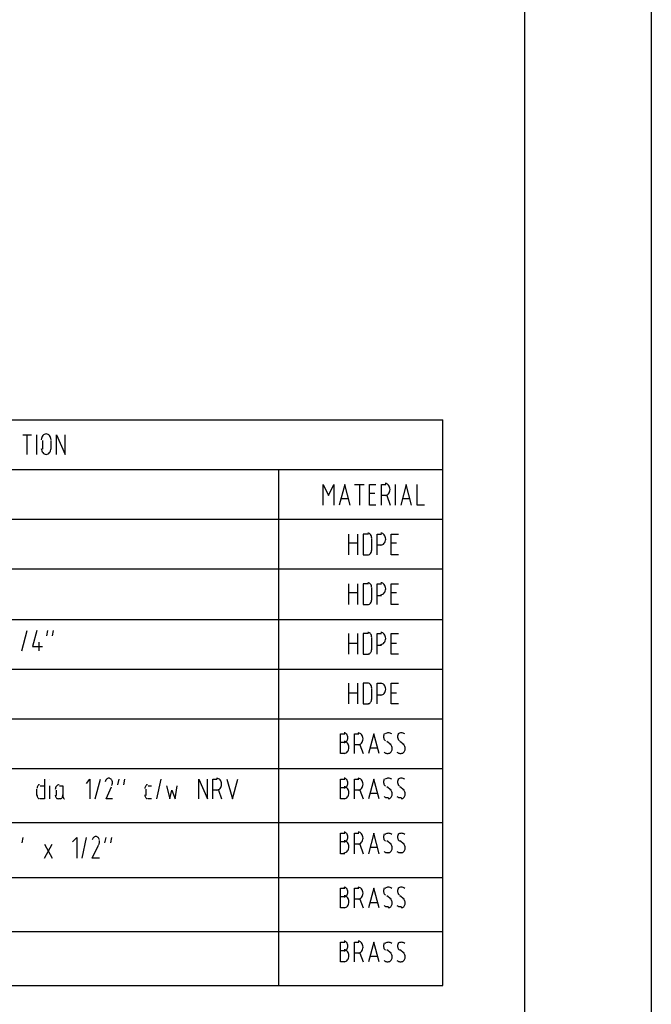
# Model space of a CAD drawing. Header units: millimetres. Extents: x 0 to 420, y 0 to 297.
# Tile 51 of 100: x 121 to 146, y 184 to 222. Entities that reach past the tile are written whole.
import ezdxf

# ---------------------------------------------------------------- set-up
doc = ezdxf.new("R2010")
doc.units = ezdxf.units.MM
doc.layers.add('LINE_000000', color=7, linetype='Continuous')

msp = doc.modelspace()

# ---------------------------------------------------------------- linework, layer by layer
at = {"layer": 'LINE_000000', "lineweight": 25}
for p, q in [((146.219, 259.673), (146.219, 29.676)), ((97.409, 206.671), (138.049, 206.671)), ((138.049, 184.489), (138.049, 206.671)), ((121.581, 206.079), (121.92, 206.079)), ((122.343, 205.867), (122.343, 205.528)), ((122.682, 205.528), (122.682, 205.867)), ((97.409, 204.724), (138.049, 204.724)), ((131.614, 184.489), (131.614, 204.724)), ((134.578, 204.131), (134.959, 204.131)), ((134.027, 203.581), (134.324, 203.581)), ((135.17, 203.793), (135.382, 203.793)), ((135.805, 203.708), (135.636, 203.708)), ((135.848, 203.708), (135.975, 203.327)), ((136.483, 203.581), (136.737, 203.581)), ((97.409, 202.777), (138.049, 202.777)), ((135.255, 201.549), (135.255, 202.015)), ((134.366, 201.845), (134.705, 201.845)), ((135.636, 201.761), (135.467, 201.761)), ((136.017, 201.845), (136.229, 201.845)), ((134.916, 201.38), (135.128, 201.38)), ((97.409, 200.829), (138.049, 200.829)), ((135.255, 199.602), (135.255, 200.067)), ((134.366, 199.898), (134.705, 199.898)), ((135.636, 199.771), (135.467, 199.771)), ((136.017, 199.898), (136.229, 199.898)), ((134.916, 199.432), (135.128, 199.432)), ((97.409, 198.84), (138.049, 198.84)), ((121.539, 197.612), (121.751, 198.416)), ((122.513, 198.205), (122.555, 198.416)), ((122.767, 198.416), (122.724, 198.205)), ((135.255, 197.654), (135.255, 198.12)), ((122.216, 197.612), (122.216, 197.951)), ((134.366, 197.908), (134.705, 197.908)), ((135.636, 197.824), (135.467, 197.824)), ((136.017, 197.908), (136.229, 197.908)), ((134.916, 197.485), (135.128, 197.485)), ((97.409, 196.892), (138.049, 196.892)), ((134.366, 195.961), (134.705, 195.961)), ((135.255, 195.707), (135.255, 196.13)), ((135.636, 195.876), (135.467, 195.876)), ((136.017, 195.961), (136.229, 195.961)), ((134.916, 195.538), (135.128, 195.538)), ((97.409, 194.945), (138.049, 194.945)), ((134.197, 194.014), (134.027, 194.014)), ((134.747, 193.929), (134.578, 193.929)), ((134.789, 193.929), (134.916, 193.59)), ((136.017, 193.929), (135.848, 194.056)), ((136.525, 193.929), (136.356, 194.056)), ((134.197, 193.59), (134.027, 193.59)), ((135.213, 193.802), (135.467, 193.802)), ((97.409, 192.998), (138.049, 192.998)), ((122.259, 192.32), (122.428, 192.32)), ((122.64, 192.574), (122.64, 192.574)), ((124.418, 191.812), (124.629, 192.574)), ((125.307, 192.363), (125.349, 192.574)), ((125.561, 192.574), (125.518, 192.363)), ((126.492, 192.32), (126.619, 192.32)), ((126.831, 191.812), (127, 192.574)), ((122.132, 191.939), (122.132, 192.193)), ((122.894, 191.939), (122.894, 192.151)), ((126.407, 191.939), (126.407, 192.193)), ((129.201, 192.151), (129.032, 192.151)), ((129.244, 192.151), (129.371, 191.812)), ((134.197, 192.236), (134.027, 192.236)), ((134.747, 192.151), (134.578, 192.151)), ((134.789, 192.151), (134.916, 191.812)), ((135.213, 192.024), (135.467, 192.024)), ((136.017, 192.151), (135.848, 192.278)), ((136.525, 192.151), (136.356, 192.278)), ((123.063, 191.812), (122.978, 191.812)), ((126.619, 191.812), (126.492, 191.812)), ((134.197, 191.812), (134.027, 191.812)), ((97.409, 190.881), (138.049, 190.881)), ((121.581, 190.288), (121.539, 190.077)), ((122.428, 189.484), (122.724, 190.034)), ((122.428, 190.034), (122.724, 189.484)), ((123.91, 189.484), (124.079, 190.288)), ((124.799, 190.077), (124.841, 190.288)), ((125.053, 190.288), (125.01, 190.077)), ((134.197, 190.119), (134.027, 190.119)), ((134.747, 190.034), (134.578, 190.034)), ((134.789, 190.034), (134.916, 189.653)), ((136.017, 190.034), (135.848, 190.161)), ((136.525, 190.034), (136.356, 190.161)), ((134.197, 189.653), (134.027, 189.653)), ((135.213, 189.907), (135.467, 189.907)), ((97.409, 188.722), (138.049, 188.722)), ((134.197, 187.96), (134.027, 187.96)), ((134.747, 187.875), (134.578, 187.875)), ((134.789, 187.875), (134.916, 187.537)), ((135.213, 187.748), (135.467, 187.748)), ((136.017, 187.875), (135.848, 188.002)), ((136.525, 187.875), (136.356, 188.002)), ((134.197, 187.537), (134.027, 187.537)), ((97.409, 186.605), (138.049, 186.605)), ((134.197, 185.843), (134.027, 185.843)), ((134.747, 185.759), (134.578, 185.759)), ((134.789, 185.759), (134.916, 185.42)), ((136.017, 185.759), (135.848, 185.886)), ((136.525, 185.759), (136.356, 185.886)), ((134.197, 185.42), (134.027, 185.42)), ((135.213, 185.632), (135.467, 185.632)), ((97.409, 184.489), (138.049, 184.489))]:
    msp.add_line(p, q, dxfattribs=at)
for points in [[(54.864, 257.895), (54.864, 159.131), (141.266, 159.131), (141.266, 257.895)], [(121.751, 205.317), (121.751, 205.952), (121.751, 206.079)], [(122.132, 205.317), (122.132, 205.952), (122.132, 206.079)], [(122.682, 205.888), (122.678, 205.935), (122.667, 205.979), (122.649, 206.018), (122.626, 206.053), (122.598, 206.081), (122.566, 206.103), (122.53, 206.116), (122.492, 206.121), (122.453, 206.116), (122.417, 206.103), (122.385, 206.081), (122.357, 206.053), (122.334, 206.018), (122.316, 205.979), (122.305, 205.935), (122.301, 205.888)], [(122.894, 205.317), (122.894, 206.079), (123.232, 205.317), (123.232, 206.079)], [(122.301, 205.549), (122.305, 205.503), (122.316, 205.459), (122.334, 205.419), (122.357, 205.385), (122.385, 205.356), (122.417, 205.335), (122.453, 205.321), (122.492, 205.317), (122.53, 205.321), (122.566, 205.335), (122.598, 205.356), (122.626, 205.385), (122.649, 205.419), (122.667, 205.459), (122.678, 205.503), (122.682, 205.549)], [(133.35, 203.327), (133.35, 204.131), (133.562, 203.708), (133.773, 204.131), (133.773, 203.327)], [(134.408, 203.327), (134.197, 204.131), (133.985, 203.327)], [(134.789, 203.327), (134.789, 204.004), (134.789, 204.131)], [(135.424, 203.327), (135.17, 203.327), (135.17, 204.004), (135.17, 204.131), (135.424, 204.131)], [(135.636, 203.327), (135.636, 204.004), (135.636, 204.131), (135.805, 204.131)], [(135.784, 203.708), (135.823, 203.713), (135.858, 203.726), (135.891, 203.748), (135.919, 203.776), (135.942, 203.811), (135.96, 203.85), (135.971, 203.894), (135.975, 203.941), (135.971, 203.988), (135.96, 204.031), (135.942, 204.071), (135.919, 204.105), (135.891, 204.134), (135.858, 204.155), (135.823, 204.169), (135.784, 204.174)], [(136.186, 203.327), (136.186, 204.004), (136.186, 204.131)], [(136.821, 203.327), (136.61, 204.131), (136.398, 203.327)], [(137.329, 203.327), (137.033, 203.327), (137.033, 204.004), (137.033, 204.131)], [(134.366, 201.38), (134.366, 202.057), (134.366, 202.184)], [(134.705, 202.184), (134.705, 201.507), (134.705, 201.38)], [(135.128, 202.184), (134.916, 202.184), (134.916, 201.507), (134.916, 201.38)], [(135.255, 202.036), (135.252, 202.074), (135.243, 202.11), (135.23, 202.142), (135.212, 202.171), (135.19, 202.194), (135.165, 202.211), (135.137, 202.222), (135.107, 202.226)], [(135.467, 201.38), (135.467, 202.057), (135.467, 202.184), (135.636, 202.184)], [(135.615, 201.761), (135.653, 201.765), (135.689, 201.779), (135.721, 201.8), (135.75, 201.829), (135.773, 201.863), (135.79, 201.903), (135.801, 201.947), (135.805, 201.994), (135.801, 202.04), (135.79, 202.084), (135.773, 202.124), (135.75, 202.158), (135.721, 202.187), (135.689, 202.208), (135.653, 202.222), (135.615, 202.226)], [(136.313, 201.38), (136.017, 201.38), (136.017, 202.057), (136.017, 202.184), (136.313, 202.184)], [(135.107, 201.38), (135.137, 201.384), (135.165, 201.395), (135.19, 201.412), (135.212, 201.435), (135.23, 201.464), (135.243, 201.496), (135.252, 201.532), (135.255, 201.57)], [(134.366, 199.432), (134.366, 200.11), (134.366, 200.237)], [(134.705, 200.237), (134.705, 199.559), (134.705, 199.432)], [(135.128, 200.237), (134.916, 200.237), (134.916, 199.559), (134.916, 199.432)], [(135.255, 200.088), (135.252, 200.127), (135.243, 200.163), (135.23, 200.195), (135.212, 200.223), (135.19, 200.246), (135.165, 200.264), (135.137, 200.275), (135.107, 200.279)], [(135.467, 199.432), (135.467, 200.11), (135.467, 200.237), (135.636, 200.237)], [(135.615, 199.813), (135.653, 199.818), (135.689, 199.832), (135.721, 199.853), (135.75, 199.882), (135.773, 199.916), (135.79, 199.956), (135.801, 199.999), (135.805, 200.046), (135.801, 200.093), (135.79, 200.137), (135.773, 200.176), (135.75, 200.211), (135.721, 200.239), (135.689, 200.261), (135.653, 200.274), (135.615, 200.279)], [(136.313, 199.432), (136.017, 199.432), (136.017, 200.11), (136.017, 200.237), (136.313, 200.237)], [(135.107, 199.432), (135.137, 199.436), (135.165, 199.447), (135.19, 199.465), (135.212, 199.488), (135.23, 199.516), (135.243, 199.549), (135.252, 199.584), (135.255, 199.623)], [(122.132, 198.416), (121.962, 197.781), (122.343, 197.781)], [(134.366, 197.485), (134.366, 198.162), (134.366, 198.289)], [(134.705, 198.289), (134.705, 197.612), (134.705, 197.485)], [(135.128, 198.289), (134.916, 198.289), (134.916, 197.612), (134.916, 197.485)], [(135.255, 198.141), (135.252, 198.18), (135.243, 198.215), (135.23, 198.248), (135.212, 198.276), (135.19, 198.299), (135.165, 198.317), (135.137, 198.328), (135.107, 198.332)], [(135.467, 197.485), (135.467, 198.162), (135.467, 198.289), (135.636, 198.289)], [(135.615, 197.866), (135.653, 197.871), (135.689, 197.884), (135.721, 197.906), (135.75, 197.934), (135.773, 197.969), (135.79, 198.008), (135.801, 198.052), (135.805, 198.099), (135.801, 198.146), (135.79, 198.189), (135.773, 198.229), (135.75, 198.263), (135.721, 198.292), (135.689, 198.313), (135.653, 198.327), (135.615, 198.332)], [(136.313, 197.485), (136.017, 197.485), (136.017, 198.162), (136.017, 198.289), (136.313, 198.289)], [(135.107, 197.485), (135.137, 197.489), (135.165, 197.5), (135.19, 197.518), (135.212, 197.541), (135.23, 197.569), (135.243, 197.601), (135.252, 197.637), (135.255, 197.675)], [(134.366, 195.538), (134.366, 196.173), (134.366, 196.342)], [(134.705, 196.342), (134.705, 195.665), (134.705, 195.538)], [(135.128, 196.342), (134.916, 196.342), (134.916, 195.665), (134.916, 195.538)], [(135.255, 196.151), (135.252, 196.19), (135.243, 196.226), (135.23, 196.258), (135.212, 196.286), (135.19, 196.309), (135.165, 196.327), (135.137, 196.338), (135.107, 196.342)], [(135.467, 195.538), (135.467, 196.173), (135.467, 196.342), (135.636, 196.342)], [(135.615, 195.876), (135.653, 195.881), (135.689, 195.895), (135.721, 195.916), (135.75, 195.945), (135.773, 195.979), (135.79, 196.019), (135.801, 196.062), (135.805, 196.109), (135.801, 196.156), (135.79, 196.2), (135.773, 196.239), (135.75, 196.274), (135.721, 196.302), (135.689, 196.324), (135.653, 196.337), (135.615, 196.342)], [(136.313, 195.538), (136.017, 195.538), (136.017, 196.173), (136.017, 196.342), (136.313, 196.342)], [(135.107, 195.538), (135.137, 195.542), (135.165, 195.553), (135.19, 195.57), (135.212, 195.593), (135.23, 195.622), (135.243, 195.654), (135.252, 195.69), (135.255, 195.728)], [(134.027, 193.59), (134.027, 194.225), (134.027, 194.352), (134.197, 194.352)], [(134.176, 194.014), (134.205, 194.018), (134.233, 194.029), (134.258, 194.046), (134.28, 194.069), (134.298, 194.098), (134.312, 194.13), (134.321, 194.166), (134.324, 194.204), (134.321, 194.243), (134.312, 194.278), (134.298, 194.311), (134.28, 194.339), (134.258, 194.362), (134.233, 194.38), (134.205, 194.391), (134.176, 194.395)], [(134.578, 193.59), (134.578, 194.225), (134.578, 194.352), (134.747, 194.352)], [(134.726, 193.929), (134.764, 193.934), (134.8, 193.947), (134.832, 193.969), (134.861, 193.997), (134.884, 194.032), (134.901, 194.071), (134.912, 194.115), (134.916, 194.162), (134.912, 194.209), (134.901, 194.252), (134.884, 194.292), (134.861, 194.326), (134.832, 194.355), (134.8, 194.376), (134.764, 194.39), (134.726, 194.395)], [(135.551, 193.59), (135.34, 194.352), (135.128, 193.59)], [(135.756, 194.37), (135.746, 194.353), (135.738, 194.335), (135.731, 194.317), (135.726, 194.297), (135.723, 194.277), (135.721, 194.257), (135.721, 194.236), (135.723, 194.215), (135.726, 194.195), (135.731, 194.175), (135.738, 194.156), (135.747, 194.139), (135.756, 194.123), (135.767, 194.108), (135.78, 194.094), (135.793, 194.083)], [(136.042, 194.352), (136.01, 194.371), (135.978, 194.384), (135.945, 194.392), (135.911, 194.395), (135.878, 194.392), (135.844, 194.384), (135.812, 194.371), (135.781, 194.352)], [(136.306, 194.37), (136.296, 194.353), (136.288, 194.335), (136.281, 194.317), (136.276, 194.297), (136.273, 194.277), (136.271, 194.257), (136.271, 194.236), (136.273, 194.215), (136.277, 194.195), (136.282, 194.175), (136.289, 194.156), (136.297, 194.139), (136.307, 194.123), (136.318, 194.108), (136.33, 194.094), (136.344, 194.083)], [(136.55, 194.352), (136.518, 194.371), (136.486, 194.384), (136.453, 194.392), (136.419, 194.395), (136.386, 194.392), (136.352, 194.384), (136.32, 194.371), (136.289, 194.352)], [(134.176, 193.59), (134.214, 193.595), (134.25, 193.609), (134.282, 193.63), (134.31, 193.659), (134.333, 193.693), (134.351, 193.733), (134.362, 193.776), (134.366, 193.823), (134.362, 193.87), (134.351, 193.914), (134.333, 193.953), (134.31, 193.988), (134.282, 194.016), (134.25, 194.038), (134.214, 194.051), (134.176, 194.056)], [(135.917, 193.59), (135.941, 193.594), (135.964, 193.603), (135.985, 193.616), (136.005, 193.633), (136.022, 193.654), (136.036, 193.678), (136.047, 193.705), (136.055, 193.735), (136.059, 193.765), (136.059, 193.796), (136.055, 193.826), (136.048, 193.855), (136.037, 193.881), (136.023, 193.906), (136.006, 193.927), (135.986, 193.945)], [(136.425, 193.59), (136.449, 193.594), (136.472, 193.603), (136.493, 193.616), (136.513, 193.633), (136.53, 193.654), (136.544, 193.678), (136.555, 193.705), (136.563, 193.735), (136.567, 193.765), (136.567, 193.796), (136.563, 193.826), (136.556, 193.855), (136.545, 193.881), (136.531, 193.906), (136.514, 193.927), (136.494, 193.945)], [(135.74, 193.636), (135.76, 193.622), (135.78, 193.611), (135.801, 193.602), (135.823, 193.596), (135.845, 193.592), (135.868, 193.59), (135.891, 193.592), (135.913, 193.595)], [(136.248, 193.636), (136.268, 193.622), (136.288, 193.611), (136.309, 193.602), (136.331, 193.596), (136.353, 193.592), (136.376, 193.59), (136.399, 193.592), (136.421, 193.595)], [(122.237, 192.363), (122.216, 192.36), (122.196, 192.351), (122.178, 192.337), (122.163, 192.319), (122.15, 192.297), (122.14, 192.272), (122.134, 192.244), (122.132, 192.214)], [(122.428, 192.574), (122.428, 191.939), (122.428, 191.812), (122.259, 191.812)], [(122.64, 191.812), (122.64, 192.066), (122.64, 192.32)], [(123, 192.363), (122.97, 192.359), (122.942, 192.348), (122.917, 192.33), (122.895, 192.307), (122.877, 192.279), (122.863, 192.246), (122.854, 192.211), (122.851, 192.172)], [(123.021, 192.32), (123.148, 192.32), (123.148, 191.897)], [(124.079, 192.405), (124.206, 192.574), (124.206, 191.939), (124.206, 191.812)], [(125.089, 192.48), (125.08, 192.509), (125.068, 192.536), (125.053, 192.559), (125.036, 192.579), (125.016, 192.595), (124.994, 192.607), (124.971, 192.614), (124.947, 192.617), (124.923, 192.614), (124.9, 192.607), (124.878, 192.595), (124.858, 192.579), (124.841, 192.559), (124.825, 192.536), (124.813, 192.509), (124.805, 192.48)], [(125.058, 192.331), (125.068, 192.35), (125.077, 192.37), (125.084, 192.39), (125.089, 192.412), (125.093, 192.434), (125.095, 192.456), (125.095, 192.479), (125.093, 192.502)], [(126.471, 192.363), (126.45, 192.36), (126.43, 192.351), (126.412, 192.337), (126.396, 192.319), (126.383, 192.297), (126.373, 192.272), (126.367, 192.244), (126.365, 192.214)], [(127.212, 192.32), (127.339, 191.812), (127.423, 192.151), (127.55, 191.812), (127.635, 192.32)], [(128.482, 191.812), (128.482, 192.574), (128.82, 191.812), (128.82, 192.574)], [(129.032, 191.812), (129.032, 192.447), (129.032, 192.574), (129.201, 192.574)], [(129.18, 192.151), (129.219, 192.156), (129.254, 192.169), (129.287, 192.191), (129.315, 192.219), (129.338, 192.254), (129.356, 192.293), (129.367, 192.337), (129.371, 192.384), (129.367, 192.431), (129.356, 192.474), (129.338, 192.514), (129.315, 192.548), (129.287, 192.577), (129.254, 192.598), (129.219, 192.612), (129.18, 192.617)], [(129.582, 192.574), (129.794, 191.812), (130.006, 192.574)], [(134.027, 191.812), (134.027, 192.447), (134.027, 192.574), (134.197, 192.574)], [(134.176, 192.236), (134.205, 192.24), (134.233, 192.251), (134.258, 192.268), (134.28, 192.291), (134.298, 192.32), (134.312, 192.352), (134.321, 192.388), (134.324, 192.426), (134.321, 192.465), (134.312, 192.5), (134.298, 192.533), (134.28, 192.561), (134.258, 192.584), (134.233, 192.602), (134.205, 192.613), (134.176, 192.617)], [(134.578, 191.812), (134.578, 192.447), (134.578, 192.574), (134.747, 192.574)], [(134.726, 192.151), (134.764, 192.156), (134.8, 192.169), (134.832, 192.191), (134.861, 192.219), (134.884, 192.254), (134.901, 192.293), (134.912, 192.337), (134.916, 192.384), (134.912, 192.431), (134.901, 192.474), (134.884, 192.514), (134.861, 192.548), (134.832, 192.577), (134.8, 192.598), (134.764, 192.612), (134.726, 192.617)], [(135.551, 191.812), (135.34, 192.574), (135.128, 191.812)], [(135.756, 192.592), (135.746, 192.575), (135.738, 192.557), (135.731, 192.539), (135.726, 192.519), (135.723, 192.499), (135.721, 192.479), (135.721, 192.458), (135.723, 192.437), (135.726, 192.417), (135.731, 192.397), (135.738, 192.378), (135.747, 192.361), (135.756, 192.345), (135.767, 192.33), (135.78, 192.316), (135.793, 192.305)], [(136.042, 192.574), (136.01, 192.593), (135.978, 192.606), (135.945, 192.614), (135.911, 192.617), (135.878, 192.614), (135.844, 192.606), (135.812, 192.593), (135.781, 192.574)], [(136.306, 192.592), (136.296, 192.575), (136.288, 192.557), (136.281, 192.539), (136.276, 192.519), (136.273, 192.499), (136.271, 192.479), (136.271, 192.458), (136.273, 192.437), (136.277, 192.417), (136.282, 192.397), (136.289, 192.378), (136.297, 192.361), (136.307, 192.345), (136.318, 192.33), (136.33, 192.316), (136.344, 192.305)], [(136.55, 192.574), (136.518, 192.593), (136.486, 192.606), (136.453, 192.614), (136.419, 192.617), (136.386, 192.614), (136.352, 192.606), (136.32, 192.593), (136.289, 192.574)], [(122.132, 191.961), (122.134, 191.931), (122.14, 191.903), (122.15, 191.878), (122.163, 191.856), (122.178, 191.838), (122.196, 191.824), (122.216, 191.815), (122.237, 191.812)], [(122.851, 191.961), (122.853, 191.931), (122.86, 191.903), (122.869, 191.878), (122.882, 191.856), (122.898, 191.838), (122.916, 191.824), (122.936, 191.815), (122.957, 191.812)], [(123.042, 191.812), (123.063, 191.815), (123.083, 191.824), (123.101, 191.838), (123.117, 191.856), (123.13, 191.878), (123.139, 191.903), (123.146, 191.931), (123.148, 191.961)], [(125.095, 191.812), (124.841, 191.812), (125.053, 192.278)], [(126.365, 191.961), (126.367, 191.931), (126.373, 191.903), (126.383, 191.878), (126.396, 191.856), (126.412, 191.838), (126.43, 191.824), (126.45, 191.815), (126.471, 191.812)], [(134.176, 191.812), (134.214, 191.817), (134.25, 191.831), (134.282, 191.852), (134.31, 191.881), (134.333, 191.915), (134.351, 191.955), (134.362, 191.998), (134.366, 192.045), (134.362, 192.092), (134.351, 192.136), (134.333, 192.175), (134.31, 192.21), (134.282, 192.238), (134.25, 192.26), (134.214, 192.273), (134.176, 192.278)], [(135.917, 191.812), (135.941, 191.816), (135.964, 191.825), (135.985, 191.838), (136.005, 191.855), (136.022, 191.876), (136.036, 191.9), (136.047, 191.927), (136.055, 191.957), (136.059, 191.987), (136.059, 192.018), (136.055, 192.048), (136.048, 192.077), (136.037, 192.103), (136.023, 192.128), (136.006, 192.149), (135.986, 192.167)], [(136.425, 191.812), (136.449, 191.816), (136.472, 191.825), (136.493, 191.838), (136.513, 191.855), (136.53, 191.876), (136.544, 191.9), (136.555, 191.927), (136.563, 191.957), (136.567, 191.987), (136.567, 192.018), (136.563, 192.048), (136.556, 192.077), (136.545, 192.103), (136.531, 192.128), (136.514, 192.149), (136.494, 192.167)], [(123.148, 191.918), (123.149, 191.897), (123.153, 191.877), (123.159, 191.859), (123.166, 191.843), (123.176, 191.83), (123.186, 191.821), (123.198, 191.814), (123.211, 191.812)], [(135.74, 191.901), (135.76, 191.887), (135.78, 191.875), (135.801, 191.866), (135.823, 191.86), (135.845, 191.856), (135.868, 191.855), (135.891, 191.856), (135.913, 191.86)], [(136.248, 191.901), (136.268, 191.887), (136.288, 191.875), (136.309, 191.866), (136.331, 191.86), (136.353, 191.856), (136.376, 191.855), (136.399, 191.856), (136.421, 191.86)], [(134.027, 189.653), (134.027, 190.331), (134.027, 190.458), (134.197, 190.458)], [(134.176, 190.119), (134.205, 190.123), (134.233, 190.134), (134.258, 190.152), (134.28, 190.175), (134.298, 190.203), (134.312, 190.235), (134.321, 190.271), (134.324, 190.309), (134.321, 190.348), (134.312, 190.384), (134.298, 190.416), (134.28, 190.444), (134.258, 190.467), (134.233, 190.485), (134.205, 190.496), (134.176, 190.5)], [(134.578, 189.653), (134.578, 190.331), (134.578, 190.458), (134.747, 190.458)], [(134.726, 190.034), (134.764, 190.039), (134.8, 190.053), (134.832, 190.074), (134.861, 190.103), (134.884, 190.137), (134.901, 190.177), (134.912, 190.22), (134.916, 190.267), (134.912, 190.314), (134.901, 190.358), (134.884, 190.397), (134.861, 190.432), (134.832, 190.46), (134.8, 190.482), (134.764, 190.495), (134.726, 190.5)], [(135.551, 189.653), (135.34, 190.458), (135.128, 189.653)], [(135.756, 190.433), (135.746, 190.416), (135.738, 190.398), (135.731, 190.38), (135.726, 190.36), (135.723, 190.34), (135.721, 190.32), (135.721, 190.299), (135.723, 190.278), (135.726, 190.258), (135.731, 190.238), (135.738, 190.219), (135.747, 190.202), (135.756, 190.186), (135.767, 190.171), (135.78, 190.157), (135.793, 190.146)], [(136.042, 190.415), (136.01, 190.434), (135.978, 190.447), (135.945, 190.455), (135.911, 190.458), (135.878, 190.455), (135.844, 190.447), (135.812, 190.434), (135.781, 190.415)], [(136.306, 190.433), (136.296, 190.416), (136.288, 190.398), (136.281, 190.38), (136.276, 190.36), (136.273, 190.34), (136.271, 190.32), (136.271, 190.299), (136.273, 190.278), (136.277, 190.258), (136.282, 190.238), (136.289, 190.219), (136.297, 190.202), (136.307, 190.186), (136.318, 190.171), (136.33, 190.157), (136.344, 190.146)], [(136.55, 190.415), (136.518, 190.434), (136.486, 190.447), (136.453, 190.455), (136.419, 190.458), (136.386, 190.455), (136.352, 190.447), (136.32, 190.434), (136.289, 190.415)], [(123.529, 190.119), (123.698, 190.288), (123.698, 189.653), (123.698, 189.484)], [(124.587, 189.484), (124.291, 189.484), (124.545, 189.992)], [(124.581, 190.194), (124.572, 190.223), (124.56, 190.249), (124.545, 190.273), (124.528, 190.293), (124.508, 190.309), (124.486, 190.321), (124.463, 190.328), (124.439, 190.331), (124.415, 190.328), (124.392, 190.321), (124.37, 190.309), (124.35, 190.293), (124.333, 190.273), (124.318, 190.249), (124.305, 190.223), (124.297, 190.194)], [(124.55, 190.002), (124.56, 190.021), (124.569, 190.041), (124.576, 190.062), (124.581, 190.084), (124.585, 190.106), (124.587, 190.128), (124.587, 190.151), (124.585, 190.174)], [(134.176, 189.696), (134.214, 189.7), (134.25, 189.714), (134.282, 189.735), (134.31, 189.764), (134.333, 189.798), (134.351, 189.838), (134.362, 189.882), (134.366, 189.929), (134.362, 189.975), (134.351, 190.019), (134.333, 190.059), (134.31, 190.093), (134.282, 190.122), (134.25, 190.143), (134.214, 190.157), (134.176, 190.161)], [(135.917, 189.696), (135.941, 189.7), (135.964, 189.708), (135.985, 189.721), (136.005, 189.738), (136.022, 189.759), (136.036, 189.783), (136.047, 189.81), (136.055, 189.84), (136.059, 189.871), (136.059, 189.901), (136.055, 189.931), (136.048, 189.96), (136.037, 189.987), (136.023, 190.011), (136.006, 190.032), (135.986, 190.05)], [(136.425, 189.696), (136.449, 189.7), (136.472, 189.708), (136.493, 189.721), (136.513, 189.738), (136.53, 189.759), (136.544, 189.783), (136.555, 189.81), (136.563, 189.84), (136.567, 189.871), (136.567, 189.901), (136.563, 189.931), (136.556, 189.96), (136.545, 189.987), (136.531, 190.011), (136.514, 190.032), (136.494, 190.05)], [(135.74, 189.742), (135.76, 189.728), (135.78, 189.716), (135.801, 189.707), (135.823, 189.701), (135.845, 189.697), (135.868, 189.696), (135.891, 189.697), (135.913, 189.701)], [(136.248, 189.742), (136.268, 189.728), (136.288, 189.716), (136.309, 189.707), (136.331, 189.701), (136.353, 189.697), (136.376, 189.696), (136.399, 189.697), (136.421, 189.701)], [(134.027, 187.537), (134.027, 188.172), (134.027, 188.299), (134.197, 188.299)], [(134.176, 187.96), (134.205, 187.964), (134.233, 187.975), (134.258, 187.993), (134.28, 188.016), (134.298, 188.044), (134.312, 188.076), (134.321, 188.112), (134.324, 188.15), (134.321, 188.189), (134.312, 188.225), (134.298, 188.257), (134.28, 188.285), (134.258, 188.308), (134.233, 188.326), (134.205, 188.337), (134.176, 188.341)], [(134.578, 187.537), (134.578, 188.172), (134.578, 188.299), (134.747, 188.299)], [(134.726, 187.875), (134.764, 187.88), (134.8, 187.894), (134.832, 187.915), (134.861, 187.944), (134.884, 187.978), (134.901, 188.018), (134.912, 188.061), (134.916, 188.108), (134.912, 188.155), (134.901, 188.199), (134.884, 188.238), (134.861, 188.273), (134.832, 188.301), (134.8, 188.323), (134.764, 188.336), (134.726, 188.341)], [(135.551, 187.537), (135.34, 188.299), (135.128, 187.537)], [(135.756, 188.316), (135.746, 188.3), (135.738, 188.282), (135.731, 188.263), (135.726, 188.244), (135.723, 188.224), (135.721, 188.203), (135.721, 188.182), (135.723, 188.162), (135.726, 188.141), (135.731, 188.121), (135.738, 188.103), (135.747, 188.085), (135.756, 188.069), (135.767, 188.054), (135.78, 188.041), (135.793, 188.029)], [(136.042, 188.298), (136.01, 188.317), (135.978, 188.33), (135.945, 188.338), (135.911, 188.341), (135.878, 188.338), (135.844, 188.33), (135.812, 188.317), (135.781, 188.298)], [(136.306, 188.316), (136.296, 188.3), (136.288, 188.282), (136.281, 188.263), (136.276, 188.244), (136.273, 188.224), (136.271, 188.203), (136.271, 188.182), (136.273, 188.162), (136.277, 188.141), (136.282, 188.121), (136.289, 188.103), (136.297, 188.085), (136.307, 188.069), (136.318, 188.054), (136.33, 188.041), (136.344, 188.029)], [(136.55, 188.298), (136.518, 188.317), (136.486, 188.33), (136.453, 188.338), (136.419, 188.341), (136.386, 188.338), (136.352, 188.33), (136.32, 188.317), (136.289, 188.298)], [(134.176, 187.537), (134.214, 187.541), (134.25, 187.555), (134.282, 187.576), (134.31, 187.605), (134.333, 187.639), (134.351, 187.679), (134.362, 187.723), (134.366, 187.77), (134.362, 187.816), (134.351, 187.86), (134.333, 187.9), (134.31, 187.934), (134.282, 187.963), (134.25, 187.984), (134.214, 187.998), (134.176, 188.002)], [(135.917, 187.537), (135.941, 187.541), (135.964, 187.549), (135.985, 187.562), (136.005, 187.579), (136.022, 187.6), (136.036, 187.624), (136.047, 187.651), (136.055, 187.681), (136.059, 187.712), (136.059, 187.742), (136.055, 187.772), (136.048, 187.801), (136.037, 187.828), (136.023, 187.852), (136.006, 187.873), (135.986, 187.891)], [(136.425, 187.537), (136.449, 187.541), (136.472, 187.549), (136.493, 187.562), (136.513, 187.579), (136.53, 187.6), (136.544, 187.624), (136.555, 187.651), (136.563, 187.681), (136.567, 187.712), (136.567, 187.742), (136.563, 187.772), (136.556, 187.801), (136.545, 187.828), (136.531, 187.852), (136.514, 187.873), (136.494, 187.891)], [(135.74, 187.625), (135.76, 187.611), (135.78, 187.6), (135.801, 187.591), (135.823, 187.584), (135.845, 187.58), (135.868, 187.579), (135.891, 187.58), (135.913, 187.584)], [(136.248, 187.625), (136.268, 187.611), (136.288, 187.6), (136.309, 187.591), (136.331, 187.584), (136.353, 187.58), (136.376, 187.579), (136.399, 187.58), (136.421, 187.584)], [(134.027, 185.42), (134.027, 186.055), (134.027, 186.182), (134.197, 186.182)], [(134.176, 185.843), (134.205, 185.847), (134.233, 185.858), (134.258, 185.876), (134.28, 185.899), (134.298, 185.927), (134.312, 185.96), (134.321, 185.995), (134.324, 186.034), (134.321, 186.072), (134.312, 186.108), (134.298, 186.14), (134.28, 186.169), (134.258, 186.192), (134.233, 186.209), (134.205, 186.22), (134.176, 186.224)], [(134.578, 185.42), (134.578, 186.055), (134.578, 186.182), (134.747, 186.182)], [(134.726, 185.759), (134.764, 185.763), (134.8, 185.777), (134.832, 185.798), (134.861, 185.827), (134.884, 185.861), (134.901, 185.901), (134.912, 185.945), (134.916, 185.991), (134.912, 186.038), (134.901, 186.082), (134.884, 186.122), (134.861, 186.156), (134.832, 186.185), (134.8, 186.206), (134.764, 186.22), (134.726, 186.224)], [(135.551, 185.42), (135.34, 186.182), (135.128, 185.42)], [(135.756, 186.157), (135.746, 186.141), (135.738, 186.123), (135.731, 186.104), (135.726, 186.085), (135.723, 186.065), (135.721, 186.044), (135.721, 186.023), (135.723, 186.003), (135.726, 185.982), (135.731, 185.962), (135.738, 185.944), (135.747, 185.926), (135.756, 185.91), (135.767, 185.895), (135.78, 185.882), (135.793, 185.87)], [(136.042, 186.139), (136.01, 186.158), (135.978, 186.171), (135.945, 186.179), (135.911, 186.182), (135.878, 186.179), (135.844, 186.171), (135.812, 186.158), (135.781, 186.139)], [(136.306, 186.157), (136.296, 186.141), (136.288, 186.123), (136.281, 186.104), (136.276, 186.085), (136.273, 186.065), (136.271, 186.044), (136.271, 186.023), (136.273, 186.003), (136.277, 185.982), (136.282, 185.962), (136.289, 185.944), (136.297, 185.926), (136.307, 185.91), (136.318, 185.895), (136.33, 185.882), (136.344, 185.87)], [(136.55, 186.139), (136.518, 186.158), (136.486, 186.171), (136.453, 186.179), (136.419, 186.182), (136.386, 186.179), (136.352, 186.171), (136.32, 186.158), (136.289, 186.139)], [(134.176, 185.42), (134.214, 185.425), (134.25, 185.438), (134.282, 185.46), (134.31, 185.488), (134.333, 185.523), (134.351, 185.562), (134.362, 185.606), (134.366, 185.653), (134.362, 185.7), (134.351, 185.743), (134.333, 185.783), (134.31, 185.817), (134.282, 185.846), (134.25, 185.867), (134.214, 185.881), (134.176, 185.886)], [(135.917, 185.42), (135.941, 185.424), (135.964, 185.433), (135.985, 185.446), (136.005, 185.463), (136.022, 185.484), (136.036, 185.508), (136.047, 185.535), (136.055, 185.564), (136.059, 185.595), (136.059, 185.626), (136.055, 185.656), (136.048, 185.684), (136.037, 185.711), (136.023, 185.735), (136.006, 185.757), (135.986, 185.775)], [(136.425, 185.42), (136.449, 185.424), (136.472, 185.433), (136.493, 185.446), (136.513, 185.463), (136.53, 185.484), (136.544, 185.508), (136.555, 185.535), (136.563, 185.564), (136.567, 185.595), (136.567, 185.626), (136.563, 185.656), (136.556, 185.684), (136.545, 185.711), (136.531, 185.735), (136.514, 185.757), (136.494, 185.775)], [(135.74, 185.466), (135.76, 185.452), (135.78, 185.441), (135.801, 185.432), (135.823, 185.425), (135.845, 185.421), (135.868, 185.42), (135.891, 185.421), (135.913, 185.425)], [(136.248, 185.466), (136.268, 185.452), (136.288, 185.441), (136.309, 185.432), (136.331, 185.425), (136.353, 185.421), (136.376, 185.42), (136.399, 185.421), (136.421, 185.425)]]:
    msp.add_lwpolyline(points, dxfattribs=at)

doc.saveas('drawing.dxf')
